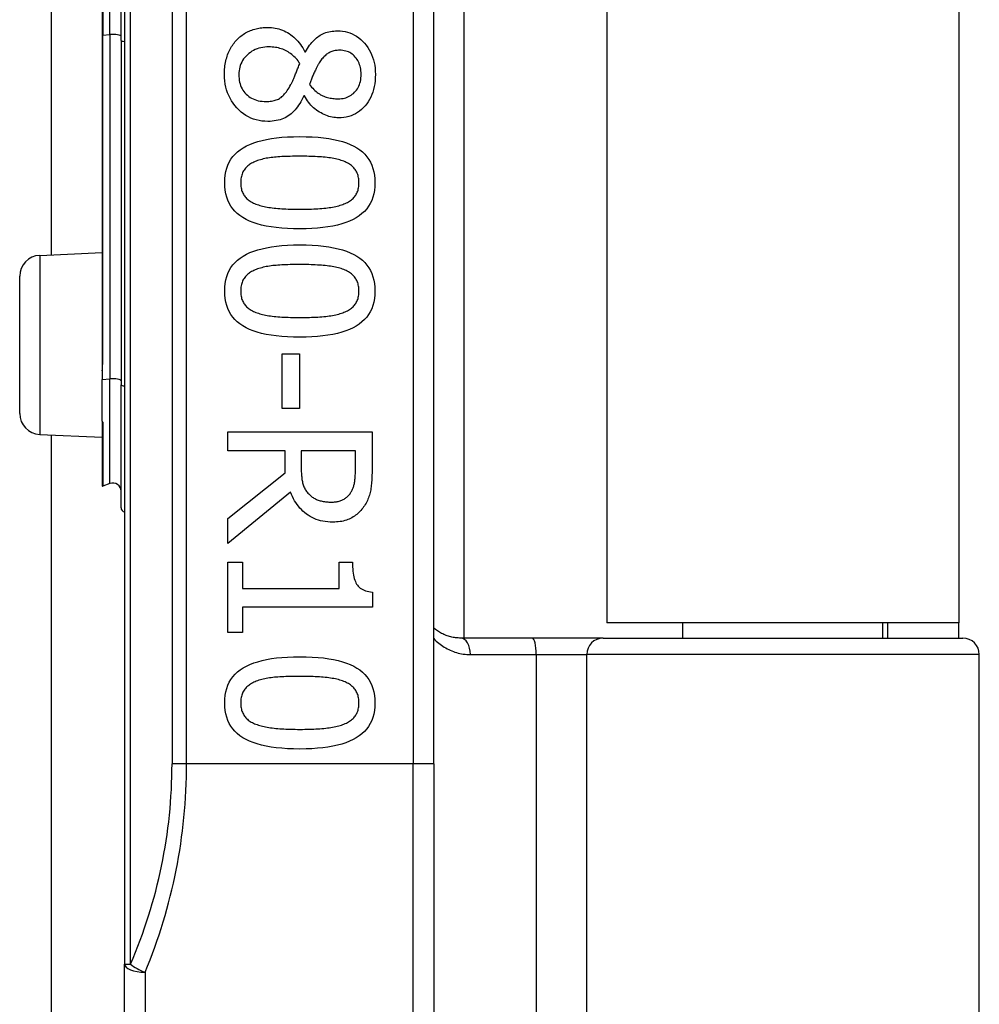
# Model space of a CAD drawing. Header units: inches. Extents: x 10 to 196, y 10 to 109.
# Tile 96 of 239: x 33.367 to 34.283, y 37.814 to 38.754. Entities that reach past the tile are written whole.
import ezdxf

# ---------------------------------------------------------------- set-up
doc = ezdxf.new("R2010")
doc.units = ezdxf.units.IN
doc.header["$MEASUREMENT"] = 0
doc.layers.add('Visible Edges(ANSI)', color=7, linetype='Continuous', lineweight=25)
doc.layers.add('Visible Tangent Edges(ANSI)', color=7, linetype='Continuous', lineweight=25)

msp = doc.modelspace()

# ---------------------------------------------------------------- linework, layer by layer
at = {"layer": 'Visible Edges(ANSI)'}
for p, q in [((33.46723, 39.73511), (33.46723, 37.85293)), ((33.7625, 38.04402), (33.7625, 39.54402)), ((33.79129, 39.42394), (33.79129, 38.1641)), ((33.92773, 39.40952), (33.92773, 38.17852)), ((34.26373, 39.40952), (34.26373, 38.17852)), ((33.39759, 38.52998), (33.39759, 39.05806)), ((33.46398, 38.73467), (33.46398, 38.85338)), ((33.44606, 38.84818), (33.44606, 38.73986)), ((33.44606, 38.73986), (33.44606, 38.42943)), ((33.46398, 38.73467), (33.46398, 38.4058)), ((33.63938, 38.72384), (33.63994, 38.72384)), ((33.63916, 38.68185), (33.6386, 38.68185)), ((33.38636, 38.52949), (33.44606, 38.5321)), ((33.36723, 38.37853), (33.36723, 38.50951)), ((33.44606, 38.42943), (33.44606, 38.41918)), ((33.61772, 38.43541), (33.63447, 38.43541)), ((33.61772, 38.38326), (33.61772, 38.43541)), ((33.63447, 38.43541), (33.63447, 38.38326)), ((33.44606, 38.41918), (33.44606, 38.41086)), ((33.44606, 38.3711), (33.44606, 38.41086)), ((33.46398, 38.28846), (33.46398, 38.4058)), ((33.63447, 38.38326), (33.61772, 38.38326)), ((33.44606, 38.3711), (33.44606, 38.37092)), ((33.44606, 38.37092), (33.44606, 38.3703)), ((33.44606, 38.3703), (33.44606, 38.30961)), ((33.38636, 38.35855), (33.44606, 38.35595)), ((33.39759, 22.12898), (33.39759, 38.35806)), ((33.56579, 38.36104), (33.70359, 38.36104)), ((33.56579, 38.34272), (33.56579, 38.36104)), ((33.70359, 38.36104), (33.70359, 38.32553)), ((33.62062, 38.34272), (33.56579, 38.34272)), ((33.62062, 38.32173), (33.62062, 38.34272)), ((33.68773, 38.34272), (33.63592, 38.34272)), ((33.63592, 38.34272), (33.63592, 38.32664)), ((33.68773, 38.32452), (33.68773, 38.34272)), ((33.56579, 38.27818), (33.62062, 38.32173)), ((33.45341, 38.31172), (33.44658, 38.30924)), ((33.62576, 38.30342), (33.56579, 38.2544)), ((33.56579, 38.2544), (33.56579, 38.27818)), ((33.56579, 38.23653), (33.57986, 38.23653)), ((33.56579, 38.16931), (33.56579, 38.23653)), ((33.57986, 38.23653), (33.57986, 38.21152)), ((33.67221, 38.23653), (33.68483, 38.23653)), ((33.67221, 38.21152), (33.67221, 38.23653)), ((33.57986, 38.21152), (33.67221, 38.21152)), ((33.70404, 38.20806), (33.70404, 38.19376)), ((33.57986, 38.19376), (33.57986, 38.16931)), ((33.70404, 38.19376), (33.57986, 38.19376)), ((34.26373, 38.17852), (33.92773, 38.17852)), ((34.00026, 38.1641), (34.00026, 38.17852)), ((34.1912, 38.1641), (34.1912, 38.17852)), ((34.19573, 38.17852), (34.19573, 38.1641)), ((34.26373, 38.1641), (34.26373, 38.17852)), ((33.57986, 38.16931), (33.56579, 38.16931)), ((33.85672, 38.1641), (33.78828, 38.1641)), ((33.92422, 38.1641), (33.85672, 38.1641)), ((33.92422, 38.1641), (34.26748, 38.1641)), ((34.28323, 37.56371), (34.28323, 38.14835)), ((33.7625, 38.04402), (33.7625, 37.63775)), ((33.46723, 37.56371), (33.46723, 37.85293))]:
    msp.add_line(p, q, dxfattribs=at)
at = {"layer": 'Visible Edges(ANSI)', "flags": 128}
for points in [[(33.5745, 38.73534), (33.57545, 38.73629), (33.57642, 38.7372), (33.57742, 38.73807), (33.57845, 38.7389), (33.57951, 38.7397), (33.58059, 38.74045), (33.5817, 38.74117), (33.58284, 38.74184), (33.58401, 38.74248), (33.5852, 38.74308), (33.58643, 38.74364), (33.58768, 38.74416), (33.58895, 38.74464), (33.59024, 38.74508), (33.59154, 38.74548), (33.59285, 38.74584), (33.59418, 38.74615), (33.59552, 38.74642), (33.59688, 38.74665), (33.59825, 38.74684), (33.59964, 38.74699), (33.60103, 38.74709), (33.60245, 38.74716), (33.60387, 38.74718)], [(33.60387, 38.74718), (33.60572, 38.74714), (33.60754, 38.74701), (33.60934, 38.7468), (33.61112, 38.74651), (33.61287, 38.74614), (33.61459, 38.74568), (33.61629, 38.74514), (33.61797, 38.74452), (33.61962, 38.74382), (33.62124, 38.74303), (33.62284, 38.74216), (33.62442, 38.7412), (33.62596, 38.74017), (33.62744, 38.73906), (33.62887, 38.73788), (33.63025, 38.73662), (33.63158, 38.73528), (33.63285, 38.73388), (33.63407, 38.73239), (33.63524, 38.73083), (33.63635, 38.7292), (33.63741, 38.72749), (33.63842, 38.7257), (33.63938, 38.72384)], [(33.63994, 38.72384), (33.64093, 38.7255), (33.64194, 38.72708), (33.64297, 38.72859), (33.64401, 38.73003), (33.64507, 38.7314), (33.64614, 38.73269), (33.64722, 38.73391), (33.64833, 38.73506), (33.64945, 38.73613), (33.65058, 38.73713), (33.65173, 38.73806), (33.65289, 38.73891), (33.65409, 38.7397), (33.65533, 38.74042), (33.65663, 38.74106), (33.65797, 38.74164), (33.65936, 38.74216), (33.66079, 38.7426), (33.66228, 38.74297), (33.66381, 38.74328), (33.66539, 38.74352), (33.66702, 38.74369), (33.6687, 38.74379), (33.67042, 38.74383)], [(33.67042, 38.74383), (33.67298, 38.74375), (33.67546, 38.7435), (33.67786, 38.74309), (33.6802, 38.74252), (33.68247, 38.74179), (33.68466, 38.7409), (33.68678, 38.73984), (33.68884, 38.73862), (33.69082, 38.73723), (33.69273, 38.73569), (33.69456, 38.73398), (33.69633, 38.7321), (33.69799, 38.7301), (33.6995, 38.72802), (33.70087, 38.72584), (33.7021, 38.72358), (33.70318, 38.72123), (33.70412, 38.71879), (33.70491, 38.71626), (33.70556, 38.71364), (33.70607, 38.71093), (33.70643, 38.70814), (33.70664, 38.70526), (33.70672, 38.70229)], [(33.56267, 38.70229), (33.56269, 38.70399), (33.56275, 38.70566), (33.56286, 38.70731), (33.56301, 38.70893), (33.5632, 38.71053), (33.56343, 38.7121), (33.56371, 38.71365), (33.56403, 38.71517), (33.56439, 38.71666), (33.5648, 38.71813), (33.56525, 38.71957), (33.56574, 38.72099), (33.56627, 38.72238), (33.56683, 38.72373), (33.56744, 38.72505), (33.56808, 38.72633), (33.56875, 38.72758), (33.56946, 38.72879), (33.57021, 38.72997), (33.571, 38.73112), (33.57182, 38.73222), (33.57268, 38.7333), (33.57357, 38.73434), (33.5745, 38.73534)], [(33.60521, 38.72853), (33.60316, 38.72848), (33.60116, 38.72832), (33.59923, 38.72806), (33.59736, 38.72769), (33.59555, 38.72722), (33.59379, 38.72664), (33.5921, 38.72596), (33.59047, 38.72518), (33.5889, 38.72429), (33.58739, 38.72329), (33.58594, 38.7222), (33.58455, 38.72099), (33.58325, 38.71971), (33.58206, 38.71837), (33.58099, 38.71698), (33.58002, 38.71554), (33.57918, 38.71404), (33.57844, 38.71249), (33.57782, 38.71089), (33.57731, 38.70923), (33.57691, 38.70752), (33.57663, 38.70575), (33.57646, 38.70394), (33.5764, 38.70206)], [(33.63469, 38.71278), (33.63384, 38.71403), (33.63295, 38.71522), (33.63203, 38.71636), (33.63107, 38.71746), (33.63008, 38.7185), (33.62905, 38.7195), (33.62799, 38.72045), (33.6269, 38.72135), (33.62577, 38.7222), (33.62461, 38.723), (33.62341, 38.72375), (33.62218, 38.72445), (33.62092, 38.7251), (33.61964, 38.7257), (33.61832, 38.72624), (33.61697, 38.72672), (33.6156, 38.72714), (33.6142, 38.72751), (33.61277, 38.72782), (33.61132, 38.72808), (33.60983, 38.72827), (33.60832, 38.72842), (33.60678, 38.7285), (33.60521, 38.72853)], [(33.67255, 38.72529), (33.67143, 38.72527), (33.67033, 38.7252), (33.66927, 38.72509), (33.66823, 38.72492), (33.66723, 38.72472), (33.66625, 38.72447), (33.6653, 38.72417), (33.66438, 38.72383), (33.66349, 38.72344), (33.66263, 38.723), (33.66179, 38.72252), (33.66099, 38.722), (33.6602, 38.72142), (33.65943, 38.72081), (33.65868, 38.72014), (33.65793, 38.71943), (33.6572, 38.71868), (33.65648, 38.71788), (33.65577, 38.71703), (33.65508, 38.71614), (33.6544, 38.7152), (33.65374, 38.71422), (33.65309, 38.71319), (33.65245, 38.71211)], [(33.69309, 38.7024), (33.69305, 38.70405), (33.69294, 38.70565), (33.69275, 38.7072), (33.69248, 38.7087), (33.69213, 38.71014), (33.69171, 38.71154), (33.69121, 38.71289), (33.69064, 38.71419), (33.68998, 38.71543), (33.68925, 38.71663), (33.68845, 38.71777), (33.68756, 38.71887), (33.68662, 38.7199), (33.68561, 38.72083), (33.68455, 38.72168), (33.68344, 38.72244), (33.68227, 38.72311), (33.68105, 38.72369), (33.67977, 38.72418), (33.67843, 38.72458), (33.67704, 38.72489), (33.6756, 38.72511), (33.6741, 38.72525), (33.67255, 38.72529)], [(33.62609, 38.69257), (33.62639, 38.69311), (33.6267, 38.69367), (33.627, 38.69427), (33.62732, 38.69489), (33.62763, 38.69555), (33.62795, 38.69623), (33.62827, 38.69694), (33.6286, 38.69768), (33.62893, 38.69846), (33.62926, 38.69926), (33.6296, 38.70009), (33.62995, 38.70095), (33.63029, 38.70183), (33.63065, 38.70273), (33.63102, 38.70366), (33.63139, 38.7046), (33.63177, 38.70555), (33.63216, 38.70653), (33.63256, 38.70753), (33.63297, 38.70854), (33.63339, 38.70957), (33.63382, 38.71063), (33.63425, 38.7117), (33.63469, 38.71278)], [(33.65245, 38.71211), (33.65218, 38.71163), (33.65189, 38.7111), (33.65159, 38.71052), (33.65127, 38.70991), (33.65094, 38.70925), (33.65059, 38.70854), (33.65022, 38.70779), (33.64984, 38.707), (33.64944, 38.70617), (33.64903, 38.70529), (33.64859, 38.70437), (33.64815, 38.7034), (33.6477, 38.70243), (33.64727, 38.70146), (33.64685, 38.70052), (33.64645, 38.69958), (33.64607, 38.69867), (33.6457, 38.69777), (33.64535, 38.69688), (33.64502, 38.69601), (33.6447, 38.69516), (33.6444, 38.69432), (33.64412, 38.69349), (33.64385, 38.69268)], [(33.60421, 38.6574), (33.60131, 38.65749), (33.59848, 38.65775), (33.59574, 38.6582), (33.59308, 38.65883), (33.59049, 38.65963), (33.58799, 38.66061), (33.58556, 38.66177), (33.58321, 38.66311), (33.58095, 38.66462), (33.57876, 38.66632), (33.57665, 38.66819), (33.57462, 38.67024), (33.57271, 38.67242), (33.57096, 38.6747), (33.56939, 38.67706), (33.56798, 38.67951), (33.56673, 38.68205), (33.56565, 38.68467), (33.56474, 38.68739), (33.56399, 38.69019), (33.56341, 38.69308), (33.563, 38.69606), (33.56275, 38.69913), (33.56267, 38.70229)], [(33.5764, 38.70206), (33.57645, 38.70016), (33.5766, 38.69832), (33.57684, 38.69654), (33.57718, 38.69483), (33.57761, 38.69318), (33.57815, 38.6916), (33.57878, 38.69007), (33.5795, 38.68862), (33.58033, 38.68722), (33.58125, 38.68589), (33.58227, 38.68462), (33.58338, 38.68342), (33.58458, 38.68229), (33.58585, 38.68127), (33.58719, 38.68034), (33.5886, 38.67951), (33.59008, 38.67878), (33.59163, 38.67814), (33.59325, 38.6776), (33.59494, 38.67716), (33.59671, 38.67682), (33.59854, 38.67658), (33.60045, 38.67643), (33.60242, 38.67638)], [(33.67143, 38.67895), (33.67295, 38.67899), (33.67443, 38.67912), (33.67587, 38.67934), (33.67727, 38.67964), (33.67862, 38.68003), (33.67993, 38.6805), (33.6812, 38.68106), (33.68242, 38.6817), (33.6836, 38.68244), (33.68474, 38.68325), (33.68584, 38.68416), (33.6869, 38.68515), (33.68788, 38.68621), (33.68879, 38.68735), (33.68961, 38.68855), (33.69034, 38.68982), (33.69098, 38.69116), (33.69154, 38.69256), (33.69202, 38.69403), (33.6924, 38.69557), (33.69271, 38.69718), (33.69292, 38.69885), (33.69305, 38.70059), (33.69309, 38.7024)], [(33.70672, 38.70229), (33.70665, 38.69921), (33.70644, 38.69624), (33.7061, 38.69337), (33.70562, 38.69061), (33.70501, 38.68794), (33.70426, 38.68538), (33.70337, 38.68293), (33.70235, 38.68058), (33.70119, 38.67833), (33.69989, 38.67618), (33.69846, 38.67413), (33.69689, 38.67219), (33.69521, 38.67038), (33.69346, 38.66873), (33.69163, 38.66724), (33.68972, 38.6659), (33.68773, 38.66472), (33.68567, 38.66369), (33.68352, 38.66283), (33.68131, 38.66212), (33.67901, 38.66157), (33.67663, 38.66117), (33.67418, 38.66094), (33.67165, 38.66086)], [(33.60242, 38.67638), (33.60381, 38.6764), (33.60515, 38.67647), (33.60645, 38.67659), (33.60769, 38.67675), (33.60889, 38.67696), (33.61004, 38.67722), (33.61114, 38.67752), (33.6122, 38.67787), (33.6132, 38.67827), (33.61416, 38.67871), (33.61507, 38.6792), (33.61593, 38.67973), (33.61677, 38.68033), (33.61761, 38.68102), (33.61845, 38.68179), (33.61929, 38.68265), (33.62014, 38.68359), (33.62098, 38.68462), (33.62183, 38.68573), (33.62268, 38.68693), (33.62353, 38.68821), (33.62438, 38.68958), (33.62524, 38.69103), (33.62609, 38.69257)], [(33.64385, 38.69268), (33.64487, 38.69138), (33.64591, 38.69015), (33.64694, 38.68899), (33.64799, 38.6879), (33.64903, 38.68689), (33.65009, 38.68594), (33.65115, 38.68507), (33.65221, 38.68427), (33.65328, 38.68355), (33.65436, 38.68289), (33.65544, 38.68231), (33.65652, 38.6818), (33.65762, 38.68134), (33.65875, 38.68093), (33.6599, 38.68055), (33.66108, 38.68022), (33.66229, 38.67992), (33.66352, 38.67966), (33.66477, 38.67944), (33.66605, 38.67927), (33.66736, 38.67913), (33.66869, 38.67903), (33.67005, 38.67897), (33.67143, 38.67895)], [(33.6386, 38.68185), (33.63765, 38.67988), (33.63667, 38.678), (33.63565, 38.67619), (33.6346, 38.67446), (33.63352, 38.67282), (33.6324, 38.67126), (33.63125, 38.66978), (33.63006, 38.66838), (33.62884, 38.66706), (33.62759, 38.66582), (33.6263, 38.66467), (33.62498, 38.6636), (33.6236, 38.66261), (33.62217, 38.6617), (33.62066, 38.66088), (33.6191, 38.66015), (33.61746, 38.65951), (33.61576, 38.65895), (33.614, 38.65847), (33.61217, 38.65809), (33.61028, 38.65779), (33.60832, 38.65757), (33.6063, 38.65744), (33.60421, 38.6574)], [(33.67165, 38.66086), (33.67011, 38.6609), (33.66857, 38.66101), (33.66703, 38.6612), (33.6655, 38.66146), (33.66397, 38.6618), (33.66244, 38.66221), (33.66092, 38.6627), (33.65939, 38.66327), (33.65788, 38.66391), (33.65636, 38.66462), (33.65485, 38.66541), (33.65334, 38.66628), (33.65186, 38.66721), (33.65043, 38.66821), (33.64906, 38.66928), (33.64774, 38.67041), (33.64648, 38.67161), (33.64527, 38.67288), (33.64412, 38.67421), (33.64302, 38.67561), (33.64197, 38.67707), (33.64098, 38.6786), (33.64004, 38.68019), (33.63916, 38.68185)], [(33.56289, 38.59877), (33.56301, 38.60249), (33.56338, 38.60603), (33.564, 38.60941), (33.56486, 38.61261), (33.56596, 38.61565), (33.56732, 38.61852), (33.56891, 38.62123), (33.57076, 38.62376), (33.57285, 38.62613), (33.57518, 38.62833), (33.57776, 38.63036), (33.58059, 38.63222), (33.58367, 38.63392), (33.58701, 38.63548), (33.5906, 38.63688), (33.59445, 38.63814), (33.59857, 38.63925), (33.60294, 38.64022), (33.60756, 38.64103), (33.61245, 38.6417), (33.6176, 38.64222), (33.623, 38.64259), (33.62866, 38.64281), (33.63458, 38.64288)], [(33.63458, 38.64288), (33.64066, 38.64281), (33.64646, 38.64258), (33.65198, 38.64221), (33.65722, 38.64168), (33.66218, 38.64101), (33.66687, 38.64019), (33.67127, 38.63922), (33.6754, 38.63809), (33.67925, 38.63682), (33.68282, 38.6354), (33.68611, 38.63383), (33.68913, 38.63211), (33.69188, 38.63023), (33.6944, 38.62819), (33.69668, 38.62598), (33.69871, 38.62361), (33.70051, 38.62108), (33.70207, 38.61839), (33.70339, 38.61553), (33.70446, 38.6125), (33.7053, 38.60932), (33.7059, 38.60597), (33.70626, 38.60245), (33.70638, 38.59877)], [(33.59304, 38.61943), (33.59187, 38.61897), (33.59075, 38.61848), (33.58967, 38.61795), (33.58864, 38.61739), (33.58766, 38.6168), (33.58672, 38.61618), (33.58582, 38.61553), (33.58498, 38.61484), (33.58417, 38.61412), (33.58342, 38.61338), (33.58271, 38.6126), (33.58204, 38.61178), (33.58143, 38.61093), (33.58086, 38.61004), (33.58036, 38.60911), (33.5799, 38.60813), (33.5795, 38.60711), (33.57915, 38.60605), (33.57886, 38.60494), (33.57862, 38.60379), (33.57843, 38.6026), (33.5783, 38.60137), (33.57822, 38.60009), (33.57819, 38.59877)], [(33.63458, 38.62412), (33.63219, 38.62412), (33.62987, 38.6241), (33.62762, 38.62407), (33.62544, 38.62402), (33.62332, 38.62397), (33.62126, 38.6239), (33.61928, 38.62382), (33.61736, 38.62372), (33.61551, 38.62362), (33.61372, 38.6235), (33.612, 38.62337), (33.61035, 38.62323), (33.60874, 38.62307), (33.60717, 38.62288), (33.60562, 38.62266), (33.60411, 38.62241), (33.60262, 38.62214), (33.60116, 38.62183), (33.59974, 38.6215), (33.59834, 38.62114), (33.59697, 38.62076), (33.59563, 38.62034), (33.59432, 38.6199), (33.59304, 38.61943)], [(33.67657, 38.61932), (33.67537, 38.61977), (33.67412, 38.6202), (33.67282, 38.6206), (33.67147, 38.62098), (33.67006, 38.62134), (33.66861, 38.62167), (33.6671, 38.62197), (33.66555, 38.62225), (33.66394, 38.6225), (33.66228, 38.62273), (33.66057, 38.62294), (33.65881, 38.62312), (33.65701, 38.62328), (33.65516, 38.62342), (33.65328, 38.62356), (33.65135, 38.62368), (33.64939, 38.62378), (33.64739, 38.62387), (33.64535, 38.62395), (33.64328, 38.62401), (33.64116, 38.62406), (33.63901, 38.62409), (33.63681, 38.62411), (33.63458, 38.62412)], [(33.69108, 38.59877), (33.69106, 38.60004), (33.69098, 38.60127), (33.69086, 38.60246), (33.69068, 38.60361), (33.69045, 38.60472), (33.69018, 38.60579), (33.68985, 38.60683), (33.68947, 38.60783), (33.68904, 38.60879), (33.68856, 38.60972), (33.68803, 38.6106), (33.68745, 38.61145), (33.68682, 38.61226), (33.68614, 38.61305), (33.68541, 38.6138), (33.68463, 38.61453), (33.6838, 38.61523), (33.68292, 38.6159), (33.68198, 38.61654), (33.681, 38.61716), (33.67997, 38.61774), (33.67888, 38.6183), (33.67775, 38.61882), (33.67657, 38.61932)], [(33.63469, 38.55478), (33.62865, 38.55485), (33.62288, 38.55508), (33.61739, 38.55545), (33.61217, 38.55597), (33.60722, 38.55665), (33.60255, 38.55747), (33.59815, 38.55844), (33.59402, 38.55957), (33.59017, 38.56084), (33.58659, 38.56226), (33.58329, 38.56383), (33.58025, 38.56555), (33.57748, 38.56743), (33.57495, 38.56947), (33.57266, 38.57167), (33.57061, 38.57403), (33.5688, 38.57656), (33.56723, 38.57925), (33.56591, 38.5821), (33.56482, 38.58511), (33.56398, 38.58828), (33.56337, 38.59162), (33.56301, 38.59511), (33.56289, 38.59877)], [(33.57819, 38.59877), (33.57821, 38.59753), (33.57829, 38.59632), (33.57842, 38.59514), (33.57859, 38.594), (33.57882, 38.5929), (33.5791, 38.59184), (33.57942, 38.59081), (33.5798, 38.58982), (33.58023, 38.58886), (33.58071, 38.58794), (33.58124, 38.58706), (33.58182, 38.58621), (33.58245, 38.5854), (33.58313, 38.58462), (33.58386, 38.58386), (33.58464, 38.58314), (33.58547, 38.58245), (33.58635, 38.58179), (33.58729, 38.58116), (33.58827, 38.58055), (33.5893, 38.57998), (33.59039, 38.57944), (33.59152, 38.57893), (33.59271, 38.57845)], [(33.70638, 38.59877), (33.70626, 38.59508), (33.70588, 38.59155), (33.70526, 38.58819), (33.7044, 38.585), (33.70328, 38.58197), (33.70191, 38.57911), (33.7003, 38.57641), (33.69844, 38.57388), (33.69633, 38.57152), (33.69397, 38.56933), (33.69137, 38.5673), (33.68851, 38.56544), (33.68541, 38.56374), (33.68206, 38.56218), (33.67845, 38.56078), (33.67459, 38.55952), (33.67048, 38.55841), (33.66613, 38.55744), (33.66151, 38.55663), (33.65665, 38.55596), (33.65154, 38.55544), (33.64617, 38.55507), (33.64056, 38.55485), (33.63469, 38.55478)], [(33.67679, 38.57856), (33.67794, 38.57904), (33.67904, 38.57955), (33.68009, 38.58009), (33.6811, 38.58065), (33.68206, 38.58125), (33.68297, 38.58187), (33.68384, 38.58252), (33.68466, 38.5832), (33.68543, 38.58391), (33.68615, 38.58465), (33.68682, 38.58542), (33.68745, 38.58621), (33.68803, 38.58704), (33.68856, 38.58791), (33.68904, 38.58882), (33.68947, 38.58977), (33.68985, 38.59075), (33.69018, 38.59178), (33.69045, 38.59285), (33.69068, 38.59395), (33.69086, 38.5951), (33.69098, 38.59628), (33.69106, 38.59751), (33.69108, 38.59877)], [(33.59271, 38.57845), (33.59387, 38.57801), (33.59508, 38.5776), (33.59634, 38.57721), (33.59766, 38.57684), (33.59902, 38.57649), (33.60044, 38.57616), (33.60191, 38.57586), (33.60343, 38.57557), (33.605, 38.57531), (33.60662, 38.57507), (33.60829, 38.57485), (33.61001, 38.57465), (33.61179, 38.57448), (33.61361, 38.57431), (33.61549, 38.57417), (33.61742, 38.57403), (33.6194, 38.57392), (33.62143, 38.57382), (33.62351, 38.57373), (33.62565, 38.57366), (33.62783, 38.57361), (33.63007, 38.57357), (33.63235, 38.57355), (33.63469, 38.57354)], [(33.63469, 38.57354), (33.63703, 38.57355), (33.63931, 38.57357), (33.64155, 38.57361), (33.64373, 38.57366), (33.64586, 38.57373), (33.64794, 38.57382), (33.64996, 38.57392), (33.65194, 38.57403), (33.65386, 38.57417), (33.65573, 38.57431), (33.65755, 38.57448), (33.65931, 38.57465), (33.66103, 38.57485), (33.6627, 38.57507), (33.66432, 38.57532), (33.6659, 38.57558), (33.66742, 38.57588), (33.6689, 38.57619), (33.67034, 38.57653), (33.67172, 38.57689), (33.67306, 38.57727), (33.67435, 38.57768), (33.67559, 38.57811), (33.67679, 38.57856)], [(33.56289, 38.49537), (33.56301, 38.49908), (33.56338, 38.50263), (33.564, 38.506), (33.56486, 38.50921), (33.56596, 38.51225), (33.56732, 38.51512), (33.56891, 38.51783), (33.57076, 38.52036), (33.57285, 38.52273), (33.57518, 38.52492), (33.57776, 38.52695), (33.58059, 38.52882), (33.58367, 38.53052), (33.58701, 38.53207), (33.5906, 38.53348), (33.59445, 38.53474), (33.59857, 38.53585), (33.60294, 38.53681), (33.60756, 38.53763), (33.61245, 38.53829), (33.6176, 38.53881), (33.623, 38.53918), (33.62866, 38.53941), (33.63458, 38.53948)], [(33.63458, 38.53948), (33.64066, 38.5394), (33.64646, 38.53918), (33.65198, 38.53881), (33.65722, 38.53828), (33.66218, 38.53761), (33.66687, 38.53679), (33.67127, 38.53581), (33.6754, 38.53469), (33.67925, 38.53342), (33.68282, 38.532), (33.68611, 38.53042), (33.68913, 38.5287), (33.69188, 38.52683), (33.6944, 38.52478), (33.69668, 38.52258), (33.69871, 38.52021), (33.70051, 38.51768), (33.70207, 38.51498), (33.70339, 38.51212), (33.70446, 38.5091), (33.7053, 38.50591), (33.7059, 38.50256), (33.70626, 38.49905), (33.70638, 38.49537)], [(33.59304, 38.51603), (33.59187, 38.51557), (33.59075, 38.51507), (33.58967, 38.51455), (33.58864, 38.51399), (33.58766, 38.5134), (33.58672, 38.51278), (33.58582, 38.51212), (33.58498, 38.51144), (33.58417, 38.51072), (33.58342, 38.50997), (33.58271, 38.50919), (33.58204, 38.50838), (33.58143, 38.50753), (33.58086, 38.50664), (33.58036, 38.5057), (33.5799, 38.50473), (33.5795, 38.50371), (33.57915, 38.50264), (33.57886, 38.50154), (33.57862, 38.50039), (33.57843, 38.4992), (33.5783, 38.49797), (33.57822, 38.49669), (33.57819, 38.49537)], [(33.63458, 38.52072), (33.63219, 38.52071), (33.62987, 38.52069), (33.62762, 38.52066), (33.62544, 38.52062), (33.62332, 38.52056), (33.62126, 38.5205), (33.61928, 38.52042), (33.61736, 38.52032), (33.61551, 38.52022), (33.61372, 38.5201), (33.612, 38.51997), (33.61035, 38.51983), (33.60874, 38.51966), (33.60717, 38.51947), (33.60562, 38.51925), (33.60411, 38.51901), (33.60262, 38.51873), (33.60116, 38.51843), (33.59974, 38.5181), (33.59834, 38.51774), (33.59697, 38.51736), (33.59563, 38.51694), (33.59432, 38.5165), (33.59304, 38.51603)], [(33.67657, 38.51592), (33.67537, 38.51637), (33.67412, 38.5168), (33.67282, 38.5172), (33.67147, 38.51758), (33.67006, 38.51793), (33.66861, 38.51826), (33.6671, 38.51857), (33.66555, 38.51885), (33.66394, 38.5191), (33.66228, 38.51933), (33.66057, 38.51953), (33.65881, 38.51971), (33.65701, 38.51988), (33.65516, 38.52002), (33.65328, 38.52015), (33.65135, 38.52027), (33.64939, 38.52038), (33.64739, 38.52047), (33.64535, 38.52055), (33.64328, 38.52061), (33.64116, 38.52066), (33.63901, 38.52069), (33.63681, 38.52071), (33.63458, 38.52072)], [(33.69108, 38.49537), (33.69106, 38.49664), (33.69098, 38.49786), (33.69086, 38.49905), (33.69068, 38.5002), (33.69045, 38.50132), (33.69018, 38.50239), (33.68985, 38.50343), (33.68947, 38.50443), (33.68904, 38.50539), (33.68856, 38.50631), (33.68803, 38.5072), (33.68745, 38.50805), (33.68682, 38.50886), (33.68614, 38.50964), (33.68541, 38.5104), (33.68463, 38.51113), (33.6838, 38.51183), (33.68292, 38.5125), (33.68198, 38.51314), (33.681, 38.51375), (33.67997, 38.51434), (33.67888, 38.51489), (33.67775, 38.51542), (33.67657, 38.51592)], [(33.63469, 38.45138), (33.62865, 38.45145), (33.62288, 38.45167), (33.61739, 38.45205), (33.61217, 38.45257), (33.60722, 38.45325), (33.60255, 38.45407), (33.59815, 38.45504), (33.59402, 38.45616), (33.59017, 38.45744), (33.58659, 38.45886), (33.58329, 38.46043), (33.58025, 38.46215), (33.57748, 38.46403), (33.57495, 38.46607), (33.57266, 38.46827), (33.57061, 38.47063), (33.5688, 38.47316), (33.56723, 38.47584), (33.56591, 38.47869), (33.56482, 38.4817), (33.56398, 38.48488), (33.56337, 38.48821), (33.56301, 38.49171), (33.56289, 38.49537)], [(33.57819, 38.49537), (33.57821, 38.49412), (33.57829, 38.49291), (33.57842, 38.49174), (33.57859, 38.4906), (33.57882, 38.4895), (33.5791, 38.48843), (33.57942, 38.48741), (33.5798, 38.48641), (33.58023, 38.48546), (33.58071, 38.48454), (33.58124, 38.48366), (33.58182, 38.48281), (33.58245, 38.482), (33.58313, 38.48121), (33.58386, 38.48046), (33.58464, 38.47974), (33.58547, 38.47905), (33.58635, 38.47838), (33.58729, 38.47775), (33.58827, 38.47715), (33.5893, 38.47658), (33.59039, 38.47604), (33.59152, 38.47553), (33.59271, 38.47505)], [(33.70638, 38.49537), (33.70626, 38.49168), (33.70588, 38.48815), (33.70526, 38.48479), (33.7044, 38.48159), (33.70328, 38.47857), (33.70191, 38.4757), (33.7003, 38.47301), (33.69844, 38.47048), (33.69633, 38.46812), (33.69397, 38.46593), (33.69137, 38.4639), (33.68851, 38.46204), (33.68541, 38.46034), (33.68206, 38.45878), (33.67845, 38.45737), (33.67459, 38.45611), (33.67048, 38.455), (33.66613, 38.45404), (33.66151, 38.45323), (33.65665, 38.45256), (33.65154, 38.45204), (33.64617, 38.45167), (33.64056, 38.45145), (33.63469, 38.45138)], [(33.67679, 38.47516), (33.67794, 38.47564), (33.67904, 38.47615), (33.68009, 38.47669), (33.6811, 38.47725), (33.68206, 38.47785), (33.68297, 38.47847), (33.68384, 38.47912), (33.68466, 38.4798), (33.68543, 38.48051), (33.68615, 38.48125), (33.68682, 38.48201), (33.68745, 38.48281), (33.68803, 38.48364), (33.68856, 38.48451), (33.68904, 38.48542), (33.68947, 38.48636), (33.68985, 38.48735), (33.69018, 38.48838), (33.69045, 38.48945), (33.69068, 38.49055), (33.69086, 38.4917), (33.69098, 38.49288), (33.69106, 38.49411), (33.69108, 38.49537)], [(33.59271, 38.47505), (33.59387, 38.47461), (33.59508, 38.4742), (33.59634, 38.47381), (33.59766, 38.47344), (33.59902, 38.47309), (33.60044, 38.47276), (33.60191, 38.47245), (33.60343, 38.47217), (33.605, 38.47191), (33.60662, 38.47167), (33.60829, 38.47145), (33.61001, 38.47125), (33.61179, 38.47107), (33.61361, 38.47091), (33.61549, 38.47076), (33.61742, 38.47063), (33.6194, 38.47052), (33.62143, 38.47041), (33.62351, 38.47033), (33.62565, 38.47026), (33.62783, 38.4702), (33.63007, 38.47017), (33.63235, 38.47014), (33.63469, 38.47014)], [(33.63469, 38.47014), (33.63703, 38.47014), (33.63931, 38.47017), (33.64155, 38.4702), (33.64373, 38.47026), (33.64586, 38.47033), (33.64794, 38.47041), (33.64996, 38.47052), (33.65194, 38.47063), (33.65386, 38.47076), (33.65573, 38.47091), (33.65755, 38.47107), (33.65931, 38.47125), (33.66103, 38.47145), (33.6627, 38.47167), (33.66432, 38.47191), (33.6659, 38.47218), (33.66742, 38.47247), (33.6689, 38.47279), (33.67034, 38.47312), (33.67172, 38.47349), (33.67306, 38.47387), (33.67435, 38.47428), (33.67559, 38.47471), (33.67679, 38.47516)], [(33.63592, 38.32664), (33.63593, 38.32533), (33.63596, 38.32405), (33.63601, 38.32278), (33.63607, 38.32154), (33.63616, 38.32032), (33.63627, 38.31912), (33.63639, 38.31795), (33.63654, 38.31679), (33.6367, 38.31566), (33.63689, 38.31456), (33.63709, 38.31347), (33.63732, 38.31241), (33.63757, 38.31137), (33.63786, 38.31036), (33.6382, 38.30938), (33.63857, 38.30842), (33.63899, 38.30749), (33.63945, 38.30659), (33.63995, 38.30571), (33.64049, 38.30486), (33.64107, 38.30404), (33.6417, 38.30325), (33.64236, 38.30248), (33.64307, 38.30174)], [(33.70359, 38.32553), (33.70358, 38.32358), (33.70355, 38.32169), (33.70351, 38.31985), (33.70345, 38.31807), (33.70337, 38.31633), (33.70327, 38.31465), (33.70315, 38.31303), (33.70302, 38.31146), (33.70287, 38.30994), (33.7027, 38.30848), (33.70251, 38.30707), (33.7023, 38.30571), (33.70207, 38.30438), (33.70178, 38.30307), (33.70145, 38.30176), (33.70107, 38.30047), (33.70064, 38.29918), (33.70017, 38.29791), (33.69965, 38.29664), (33.69908, 38.29538), (33.69846, 38.29414), (33.6978, 38.2929), (33.69709, 38.29168), (33.69633, 38.29047)], [(33.68304, 38.30264), (33.68346, 38.3033), (33.68386, 38.30398), (33.68423, 38.30467), (33.68459, 38.30539), (33.68492, 38.30612), (33.68523, 38.30687), (33.68553, 38.30763), (33.6858, 38.30842), (33.68605, 38.30922), (33.68628, 38.31004), (33.68648, 38.31088), (33.68667, 38.31174), (33.68684, 38.31262), (33.687, 38.31354), (33.68714, 38.31448), (33.68726, 38.31547), (33.68737, 38.31648), (33.68747, 38.31753), (33.68755, 38.31861), (33.68761, 38.31973), (33.68767, 38.32088), (33.6877, 38.32206), (33.68773, 38.32327), (33.68773, 38.32452)], [(33.66618, 38.27483), (33.6637, 38.27489), (33.66129, 38.27505), (33.65895, 38.27531), (33.65667, 38.27569), (33.65446, 38.27617), (33.65232, 38.27676), (33.65025, 38.27745), (33.64824, 38.27826), (33.6463, 38.27917), (33.64443, 38.28018), (33.64263, 38.28131), (33.64089, 38.28254), (33.63922, 38.28386), (33.63763, 38.28526), (33.63611, 38.28673), (33.63467, 38.28828), (33.6333, 38.28991), (33.632, 38.29161), (33.63077, 38.29339), (33.62962, 38.29524), (33.62855, 38.29717), (33.62754, 38.29918), (33.62661, 38.30126), (33.62576, 38.30342)], [(33.64307, 38.30174), (33.64371, 38.30109), (33.64438, 38.30046), (33.64506, 38.29987), (33.64577, 38.2993), (33.6465, 38.29876), (33.64725, 38.29825), (33.64803, 38.29778), (33.64882, 38.29733), (33.64964, 38.29691), (33.65048, 38.29652), (33.65134, 38.29616), (33.65222, 38.29583), (33.65313, 38.29552), (33.65406, 38.29525), (33.65501, 38.29499), (33.65599, 38.29477), (33.657, 38.29457), (33.65803, 38.2944), (33.65908, 38.29426), (33.66016, 38.29414), (33.66127, 38.29405), (33.6624, 38.29398), (33.66355, 38.29394), (33.66473, 38.29393)], [(33.66473, 38.29393), (33.66572, 38.29394), (33.6667, 38.29399), (33.66766, 38.29406), (33.66859, 38.29416), (33.66951, 38.2943), (33.67041, 38.29446), (33.67129, 38.29465), (33.67215, 38.29487), (33.67299, 38.29512), (33.67381, 38.2954), (33.67461, 38.29571), (33.67539, 38.29605), (33.67615, 38.29642), (33.67689, 38.29682), (33.67761, 38.29726), (33.6783, 38.29772), (33.67897, 38.29822), (33.67962, 38.29876), (33.68025, 38.29932), (33.68085, 38.29992), (33.68143, 38.30055), (33.68199, 38.30121), (33.68253, 38.30191), (33.68304, 38.30264)], [(33.69633, 38.29047), (33.69553, 38.28928), (33.69469, 38.28813), (33.69382, 38.28703), (33.69291, 38.28597), (33.69197, 38.28495), (33.69098, 38.28397), (33.68997, 38.28304), (33.68891, 38.28215), (33.68782, 38.28131), (33.68669, 38.2805), (33.68553, 38.27974), (33.68433, 38.27902), (33.68308, 38.27835), (33.68179, 38.27774), (33.68045, 38.27719), (33.67906, 38.27669), (33.67762, 38.27626), (33.67613, 38.27588), (33.6746, 38.27556), (33.67301, 38.2753), (33.67138, 38.27509), (33.66969, 38.27495), (33.66796, 38.27486), (33.66618, 38.27483)], [(33.68483, 38.23653), (33.68486, 38.23422), (33.68494, 38.23201), (33.68508, 38.22991), (33.68528, 38.22791), (33.68553, 38.22601), (33.68583, 38.22422), (33.6862, 38.22253), (33.68662, 38.22095), (33.68709, 38.21947), (33.68762, 38.21809), (33.68821, 38.21682), (33.68885, 38.21565), (33.68957, 38.21457), (33.69039, 38.21358), (33.69131, 38.21266), (33.69232, 38.21183), (33.69344, 38.21107), (33.69466, 38.2104), (33.69597, 38.20981), (33.69739, 38.2093), (33.6989, 38.20887), (33.70051, 38.20852), (33.70222, 38.20825), (33.70404, 38.20806)], [(33.78828, 38.1641), (33.78704, 38.16412), (33.7858, 38.16418), (33.78458, 38.16427), (33.78337, 38.16441), (33.78217, 38.16458), (33.78099, 38.16478), (33.77982, 38.16501), (33.77866, 38.16529), (33.77753, 38.16559), (33.7764, 38.16592), (33.7753, 38.16629), (33.77421, 38.16669), (33.77313, 38.16712), (33.77208, 38.16758), (33.77104, 38.16807), (33.77001, 38.16858), (33.76901, 38.16913), (33.76802, 38.1697), (33.76706, 38.17031), (33.76611, 38.17093), (33.76518, 38.17159), (33.76427, 38.17227), (33.76338, 38.17298), (33.7625, 38.17371)], [(33.56289, 38.1022), (33.56301, 38.10591), (33.56338, 38.10945), (33.564, 38.11283), (33.56486, 38.11604), (33.56596, 38.11908), (33.56732, 38.12195), (33.56891, 38.12465), (33.57076, 38.12719), (33.57285, 38.12955), (33.57518, 38.13175), (33.57776, 38.13378), (33.58059, 38.13564), (33.58367, 38.13734), (33.58701, 38.1389), (33.5906, 38.14031), (33.59445, 38.14157), (33.59857, 38.14268), (33.60294, 38.14364), (33.60756, 38.14445), (33.61245, 38.14512), (33.6176, 38.14564), (33.623, 38.14601), (33.62866, 38.14623), (33.63458, 38.14631)], [(33.63458, 38.14631), (33.64066, 38.14623), (33.64646, 38.14601), (33.65198, 38.14563), (33.65722, 38.14511), (33.66218, 38.14443), (33.66687, 38.14361), (33.67127, 38.14264), (33.6754, 38.14152), (33.67925, 38.14024), (33.68282, 38.13882), (33.68611, 38.13725), (33.68913, 38.13553), (33.69188, 38.13365), (33.6944, 38.13161), (33.69668, 38.12941), (33.69871, 38.12704), (33.70051, 38.1245), (33.70207, 38.12181), (33.70339, 38.11895), (33.70446, 38.11593), (33.7053, 38.11274), (33.7059, 38.10939), (33.70626, 38.10587), (33.70638, 38.1022)], [(33.59304, 38.12286), (33.59187, 38.12239), (33.59075, 38.1219), (33.58967, 38.12137), (33.58864, 38.12081), (33.58766, 38.12022), (33.58672, 38.1196), (33.58582, 38.11895), (33.58498, 38.11826), (33.58417, 38.11755), (33.58342, 38.1168), (33.58271, 38.11602), (33.58204, 38.11521), (33.58143, 38.11436), (33.58086, 38.11346), (33.58036, 38.11253), (33.5799, 38.11155), (33.5795, 38.11053), (33.57915, 38.10947), (33.57886, 38.10836), (33.57862, 38.10722), (33.57843, 38.10603), (33.5783, 38.10479), (33.57822, 38.10352), (33.57819, 38.1022)], [(33.63458, 38.12755), (33.63219, 38.12754), (33.62987, 38.12752), (33.62762, 38.12749), (33.62544, 38.12745), (33.62332, 38.12739), (33.62126, 38.12732), (33.61928, 38.12724), (33.61736, 38.12715), (33.61551, 38.12704), (33.61372, 38.12692), (33.612, 38.12679), (33.61035, 38.12665), (33.60874, 38.12649), (33.60717, 38.1263), (33.60562, 38.12608), (33.60411, 38.12583), (33.60262, 38.12556), (33.60116, 38.12526), (33.59974, 38.12493), (33.59834, 38.12457), (33.59697, 38.12418), (33.59563, 38.12377), (33.59432, 38.12333), (33.59304, 38.12286)], [(33.67657, 38.12274), (33.67537, 38.1232), (33.67412, 38.12362), (33.67282, 38.12403), (33.67147, 38.12441), (33.67006, 38.12476), (33.66861, 38.12509), (33.6671, 38.12539), (33.66555, 38.12567), (33.66394, 38.12593), (33.66228, 38.12616), (33.66057, 38.12636), (33.65881, 38.12654), (33.65701, 38.1267), (33.65516, 38.12685), (33.65328, 38.12698), (33.65135, 38.1271), (33.64939, 38.1272), (33.64739, 38.12729), (33.64535, 38.12737), (33.64328, 38.12743), (33.64116, 38.12748), (33.63901, 38.12752), (33.63681, 38.12754), (33.63458, 38.12755)], [(33.69108, 38.1022), (33.69106, 38.10346), (33.69098, 38.10469), (33.69086, 38.10588), (33.69068, 38.10703), (33.69045, 38.10814), (33.69018, 38.10922), (33.68985, 38.11026), (33.68947, 38.11125), (33.68904, 38.11222), (33.68856, 38.11314), (33.68803, 38.11402), (33.68745, 38.11487), (33.68682, 38.11569), (33.68614, 38.11647), (33.68541, 38.11723), (33.68463, 38.11795), (33.6838, 38.11865), (33.68292, 38.11932), (33.68198, 38.11997), (33.681, 38.12058), (33.67997, 38.12116), (33.67888, 38.12172), (33.67775, 38.12225), (33.67657, 38.12274)], [(33.63469, 38.0582), (33.62865, 38.05828), (33.62288, 38.0585), (33.61739, 38.05887), (33.61217, 38.0594), (33.60722, 38.06007), (33.60255, 38.06089), (33.59815, 38.06187), (33.59402, 38.06299), (33.59017, 38.06426), (33.58659, 38.06568), (33.58329, 38.06726), (33.58025, 38.06898), (33.57748, 38.07085), (33.57495, 38.07289), (33.57266, 38.07509), (33.57061, 38.07746), (33.5688, 38.07998), (33.56723, 38.08267), (33.56591, 38.08552), (33.56482, 38.08853), (33.56398, 38.0917), (33.56337, 38.09504), (33.56301, 38.09854), (33.56289, 38.1022)], [(33.57819, 38.1022), (33.57821, 38.10095), (33.57829, 38.09974), (33.57842, 38.09856), (33.57859, 38.09743), (33.57882, 38.09633), (33.5791, 38.09526), (33.57942, 38.09423), (33.5798, 38.09324), (33.58023, 38.09228), (33.58071, 38.09136), (33.58124, 38.09048), (33.58182, 38.08963), (33.58245, 38.08882), (33.58313, 38.08804), (33.58386, 38.08729), (33.58464, 38.08656), (33.58547, 38.08587), (33.58635, 38.08521), (33.58729, 38.08458), (33.58827, 38.08398), (33.5893, 38.08341), (33.59039, 38.08287), (33.59152, 38.08235), (33.59271, 38.08187)], [(33.70638, 38.1022), (33.70626, 38.0985), (33.70588, 38.09497), (33.70526, 38.09161), (33.7044, 38.08842), (33.70328, 38.08539), (33.70191, 38.08253), (33.7003, 38.07984), (33.69844, 38.07731), (33.69633, 38.07495), (33.69397, 38.07275), (33.69137, 38.07073), (33.68851, 38.06887), (33.68541, 38.06716), (33.68206, 38.06561), (33.67845, 38.0642), (33.67459, 38.06294), (33.67048, 38.06183), (33.66613, 38.06087), (33.66151, 38.06005), (33.65665, 38.05939), (33.65154, 38.05887), (33.64617, 38.0585), (33.64056, 38.05828), (33.63469, 38.0582)], [(33.67679, 38.08199), (33.67794, 38.08247), (33.67904, 38.08297), (33.68009, 38.08351), (33.6811, 38.08408), (33.68206, 38.08467), (33.68297, 38.08529), (33.68384, 38.08595), (33.68466, 38.08663), (33.68543, 38.08734), (33.68615, 38.08807), (33.68682, 38.08884), (33.68745, 38.08963), (33.68803, 38.09046), (33.68856, 38.09133), (33.68904, 38.09224), (33.68947, 38.09319), (33.68985, 38.09418), (33.69018, 38.0952), (33.69045, 38.09627), (33.69068, 38.09738), (33.69086, 38.09852), (33.69098, 38.09971), (33.69106, 38.10093), (33.69108, 38.1022)], [(33.59271, 38.08187), (33.59387, 38.08144), (33.59508, 38.08102), (33.59634, 38.08063), (33.59766, 38.08026), (33.59902, 38.07991), (33.60044, 38.07958), (33.60191, 38.07928), (33.60343, 38.079), (33.605, 38.07873), (33.60662, 38.07849), (33.60829, 38.07827), (33.61001, 38.07808), (33.61179, 38.0779), (33.61361, 38.07774), (33.61549, 38.07759), (33.61742, 38.07746), (33.6194, 38.07734), (33.62143, 38.07724), (33.62351, 38.07715), (33.62565, 38.07708), (33.62783, 38.07703), (33.63007, 38.07699), (33.63235, 38.07697), (33.63469, 38.07696)], [(33.63469, 38.07696), (33.63703, 38.07697), (33.63931, 38.07699), (33.64155, 38.07703), (33.64373, 38.07708), (33.64586, 38.07715), (33.64794, 38.07724), (33.64996, 38.07734), (33.65194, 38.07746), (33.65386, 38.07759), (33.65573, 38.07774), (33.65755, 38.0779), (33.65931, 38.07808), (33.66103, 38.07828), (33.6627, 38.0785), (33.66432, 38.07874), (33.6659, 38.07901), (33.66742, 38.0793), (33.6689, 38.07961), (33.67034, 38.07995), (33.67172, 38.08031), (33.67306, 38.08069), (33.67435, 38.0811), (33.67559, 38.08153), (33.67679, 38.08199)]]:
    msp.add_lwpolyline(points, dxfattribs=at)
at = {"layer": 'Visible Edges(ANSI)'}
for centre, radius, start, end in [((33.38723, 38.50951), 0.02, 92.5, 180), ((33.38723, 38.37853), 0.02, 180, 267.5), ((33.44645, 38.30961), 0.000394, 180, 290), ((33.4561, 38.30433), 0.00787, 0, 110), ((33.46791, 38.28846), 0.00394, 180, 259.97953), ((34.26748, 38.14835), 0.01575, 0, 90)]:
    msp.add_arc(centre, radius, start, end, dxfattribs=at)
at = {"layer": 'Visible Tangent Edges(ANSI)'}
for p, q in [((33.47299, 37.85293), (33.47299, 39.73511)), ((33.51264, 39.54402), (33.51264, 38.04402)), ((33.52656, 38.04402), (33.52656, 39.54402)), ((33.74282, 39.54402), (33.74282, 38.04402)), ((33.44658, 38.84827), (33.44658, 38.73977)), ((33.45341, 38.74038), (33.45341, 38.84766)), ((33.44658, 38.73977), (33.45341, 38.74038)), ((33.44658, 38.42934), (33.44658, 38.73977)), ((33.45341, 38.74038), (33.45341, 38.41151)), ((33.38636, 38.52949), (33.38636, 38.35855)), ((33.44606, 38.41086), (33.45341, 38.41151)), ((33.45341, 38.31172), (33.45341, 38.41151)), ((33.44616, 38.371), (33.44606, 38.3711)), ((33.44658, 38.3701), (33.44658, 38.30924)), ((33.79742, 38.14835), (33.86028, 38.14835)), ((33.86028, 38.14835), (33.90849, 38.14835)), ((33.86028, 38.14835), (33.86028, 37.56371)), ((34.28323, 38.14835), (33.90849, 38.14835)), ((33.90849, 37.56371), (33.90849, 38.14835)), ((33.52656, 38.04402), (33.51264, 38.04402)), ((33.74282, 38.04402), (33.52656, 38.04402)), ((33.7625, 38.04402), (33.74282, 38.04402)), ((33.74282, 37.6211), (33.74282, 38.04402)), ((33.46723, 37.85293), (33.47299, 37.85293)), ((33.48691, 37.8451), (33.48691, 37.54402))]:
    msp.add_line(p, q, dxfattribs=at)
at = {"layer": 'Visible Tangent Edges(ANSI)', "flags": 128}
for points in [[(33.44606, 38.41918), (33.44608, 38.4196), (33.4461, 38.42002), (33.44612, 38.42045), (33.44615, 38.42087), (33.44617, 38.42129), (33.4462, 38.42172), (33.44622, 38.42214), (33.44625, 38.42257), (33.44628, 38.42299), (33.4463, 38.42341), (33.44633, 38.42384), (33.44636, 38.42426), (33.44638, 38.42469), (33.44641, 38.42511), (33.44643, 38.42553), (33.44646, 38.42596), (33.44649, 38.42638), (33.44651, 38.4268), (33.44653, 38.42723), (33.44655, 38.42765), (33.44656, 38.42807), (33.44657, 38.4285), (33.44658, 38.42892), (33.44658, 38.42934)], [(33.44658, 38.3701), (33.44658, 38.37015), (33.44658, 38.37019), (33.44658, 38.37023), (33.44657, 38.37028), (33.44656, 38.37032), (33.44655, 38.37036), (33.44654, 38.3704), (33.44653, 38.37044), (33.44651, 38.37048), (33.4465, 38.37052), (33.44648, 38.37056), (33.44646, 38.3706), (33.44644, 38.37063), (33.44642, 38.37067), (33.4464, 38.3707), (33.44638, 38.37074), (33.44635, 38.37077), (33.44633, 38.37081), (33.4463, 38.37084), (33.44628, 38.37087), (33.44625, 38.3709), (33.44622, 38.37094), (33.44619, 38.37097), (33.44616, 38.371)], [(33.7625, 38.16357), (33.76365, 38.16241), (33.76484, 38.16129), (33.76605, 38.16022), (33.76729, 38.15918), (33.76856, 38.15819), (33.76985, 38.15724), (33.77118, 38.15633), (33.77253, 38.15547), (33.77391, 38.15465), (33.77531, 38.15387), (33.77674, 38.15315), (33.7782, 38.15247), (33.77968, 38.15183), (33.78118, 38.15125), (33.78271, 38.15072), (33.78426, 38.15024), (33.78583, 38.14981), (33.78743, 38.14943), (33.78905, 38.14911), (33.79069, 38.14884), (33.79235, 38.14863), (33.79403, 38.14848), (33.79572, 38.14838), (33.79742, 38.14835)]]:
    msp.add_lwpolyline(points, dxfattribs=at)
at = {"layer": 'Visible Tangent Edges(ANSI)'}
msp.add_arc((33.03233, 38.04402), 0.48031, 336.55613, 0, dxfattribs=at)
for centre, major_axis, ratio, start_param, end_param in [((33.44645, 38.73986), (-0.000394, 0), 0.245714, 0, 1.919862), ((33.4561, 38.73856), (0.00787, 0), 0.245714, 0, 1.919862), ((33.46791, 38.73467), (-0.00394, 0), 0.245714, 0, 1.395906), ((33.44645, 38.42943), (-0.000394, 0), 0.245714, 0, 1.919862), ((33.4561, 38.4097), (0.00787, 0), 0.245714, 0, 1.919862), ((33.46791, 38.4058), (-0.00394, 0), 0.245714, 0, 1.395906), ((33.44603, 38.3712), (0.000276, 0.000281), 0.604942, 4.252306, 4.588732), ((33.44645, 38.3703), (-0.000394, 0), 0.548442, 0, 1.919862), ((33.78828, 38.14835), (0, 0.01575), 0.580671, 4.712389, 6.283185), ((33.85672, 38.14835), (0, 0.01575), 0.225879, 4.712389, 6.283185), ((33.92422, 38.14835), (0, 0.01575), 0.998608, 0, 1.570796), ((33.04625, 38.04402), (0, 0.5), 0.96063, 4.303216, 4.712389), ((33.48691, 37.85293), (-0.01969, 0), 0.39785, 0, 1.570796), ((33.48691, 37.85293), (-0.01806, 0.00783), 0.369668, 0.864875, 1.72975)]:
    msp.add_ellipse(centre, major_axis=major_axis, ratio=ratio, start_param=start_param, end_param=end_param, dxfattribs=at)

doc.saveas('drawing.dxf')
